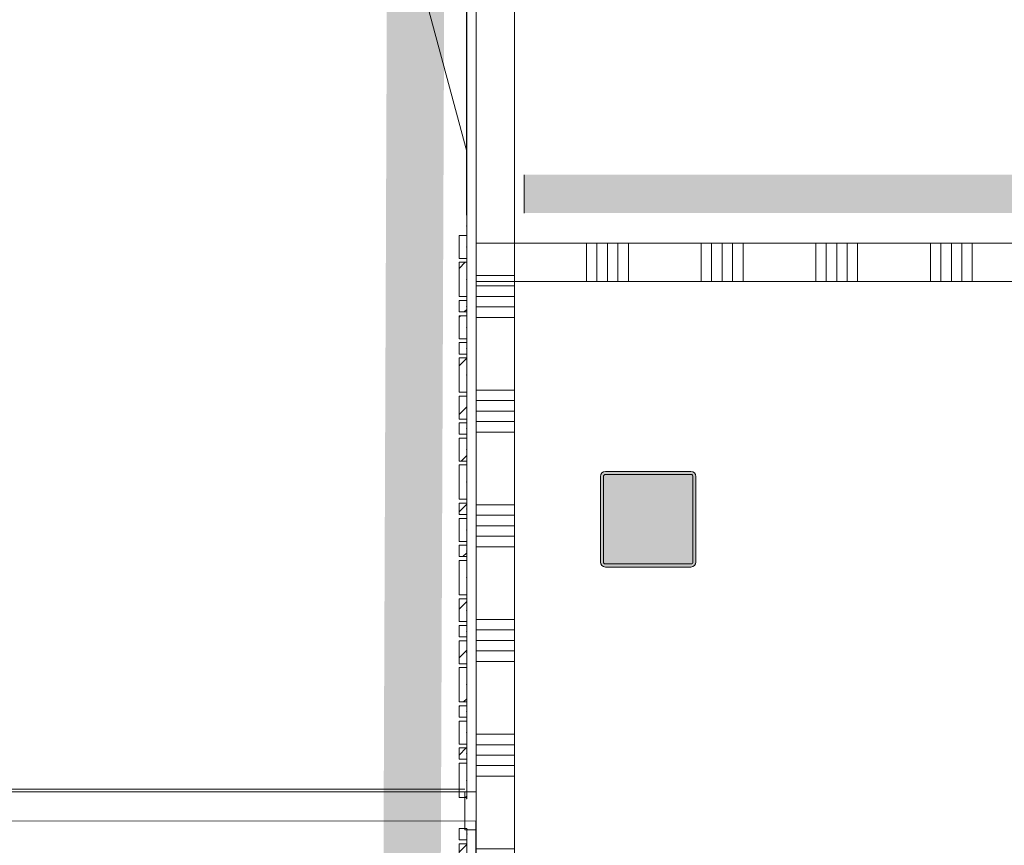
# Model space of a CAD drawing. Header units: millimetres. Extents: x -850 to 154668, y -80343 to 71019.
# Tile 145 of 147: x 29906 to 32482, y 40620 to 42779. Entities that reach past the tile are written whole.
import ezdxf

# ---------------------------------------------------------------- set-up
doc = ezdxf.new("R2010")
doc.units = ezdxf.units.MM
doc.header["$MEASUREMENT"] = 0
doc.linetypes.add('B0703', pattern=[468.700004, 312.5, -156.200004])
for name, color, linetype in [('New_22 NC Binnenwanden', 7, 'Continuous'), ('New_22 NC Binnenwanden Deuren', 7, 'Continuous'), ('New_22 NC Binnenwanden Doorsnede-arcering', 7, 'Continuous'), ('New_23 Vloeren', 7, 'Continuous'), ('New_Info Wandafwerking aanduiding', 7, 'Continuous'), ('New_Info Wandafwerking aanduiding Doorsnede-arcering', 7, 'Continuous'), ('New_Z Ruimtefuncties Zone omranding', 7, 'Continuous'), ('S-COLS-____-OTLN.RVT S', 7, 'Continuous'), ('S-COLS-____-OTLN.RVT S 2D arcering', 7, 'Continuous')]:
    doc.layers.add(name, color=color, linetype=linetype)
pattern_1 = [(45, (0, 0), (-63.63961, 63.63961), [])]

# ---------------------------------------------------------------- blocks, each defined once
blk = doc.blocks.new('Slab_1_1', base_point=(0, 17060))
at = {"layer": 'New_23 Vloeren', "color": 7, "linetype": 'Continuous', "lineweight": 0, "flags": 128}
blk.add_lwpolyline([(0, 17060), (25600, 17060), (25600, 17539.8), (30060, 17539.8), (30060, 0), (44257.3, 0), (99110, 0), (99110, 26125), (78570.2, 26125), (78570.2, 30220), (61804.1, 30220), (61804.1, 33195.8), (50070.2, 33195.8), (50070.2, 36555.1), (42600, 36555.1), (42600, 38994.9), (31200.9, 38994.9), (31200.9, 49880), (25600, 49880), (25600, 70460), (0, 70460)], close=True, dxfattribs=at)
blk = doc.blocks.new('Slab_3_1', base_point=(31200.9, 49880))
at = {"layer": 'New_23 Vloeren', "color": 7, "linetype": 'Continuous', "lineweight": 0, "flags": 128}
blk.add_lwpolyline([(31200.9, 49880), (31200.9, 38994.9), (42600, 38994.9), (42600, 36555.1), (50070.2, 36555.1), (50070.2, 33195.8), (61804.1, 33195.8), (61804.1, 53915), (31400.3, 53915), (31400.3, 49880)], close=True, dxfattribs=at)
blk = doc.blocks.new('Curtain Wall_82_1')
at = {"layer": 'New_22 NC Binnenwanden Doorsnede-arcering', "linetype": 'Continuous', "lineweight": 0, "true_color": 0x000000}
h = blk.add_hatch(dxfattribs=at)
h.set_pattern_fill('310_Naaldhout__01__0001', color=18, style=0, pattern_type=2)
h.set_pattern_definition(pattern_1)
h.paths.add_polyline_path([(31056.1, 40634.3), (31076.1, 40634.3), (31076.1, 40664.3), (31056.1, 40664.3)])
h = blk.add_hatch(dxfattribs=at)
h.set_pattern_fill('310_Naaldhout__01__0001', color=18, style=0, pattern_type=2)
h.set_pattern_definition(pattern_1)
h.paths.add_polyline_path([(31056.1, 40534.3), (31076.1, 40534.3), (31076.1, 40624.3), (31056.1, 40624.3)])
h = blk.add_hatch(dxfattribs=at)
h.set_pattern_fill('310_Naaldhout__01__0001', color=18, style=0, pattern_type=2)
h.set_pattern_definition(pattern_1)
h.paths.add_polyline_path([(31056.1, 40464.3), (31076.1, 40464.3), (31076.1, 40524.3), (31056.1, 40524.3)])
h = blk.add_hatch(dxfattribs=at)
h.set_pattern_fill('310_Naaldhout__01__0001', color=18, style=0, pattern_type=2)
h.set_pattern_definition(pattern_1)
h.paths.add_polyline_path([(31056.1, 39404.3), (31076.1, 39404.3), (31076.1, 39464.3), (31056.1, 39464.3)])
h = blk.add_hatch(dxfattribs=at)
h.set_pattern_fill('310_Naaldhout__01__0001', color=18, style=0, pattern_type=2)
h.set_pattern_definition(pattern_1)
h.paths.add_polyline_path([(31056.1, 39364.3), (31076.1, 39364.3), (31076.1, 39394.3), (31056.1, 39394.3)])
h = blk.add_hatch(dxfattribs=at)
h.set_pattern_fill('310_Naaldhout__01__0001', color=18, style=0, pattern_type=2)
h.set_pattern_definition(pattern_1)
h.paths.add_polyline_path([(31056.1, 39294.3), (31076.1, 39294.3), (31076.1, 39354.3), (31056.1, 39354.3)])
h = blk.add_hatch(dxfattribs=at)
h.set_pattern_fill('310_Naaldhout__01__0001', color=18, style=0, pattern_type=2)
h.set_pattern_definition(pattern_1)
h.paths.add_polyline_path([(31056.1, 39194.3), (31076.1, 39194.3), (31076.1, 39284.3), (31056.1, 39284.3)])
h = blk.add_hatch(dxfattribs=at)
h.set_pattern_fill('310_Naaldhout__01__0001', color=18, style=0, pattern_type=2)
h.set_pattern_definition(pattern_1)
h.paths.add_polyline_path([(31056.1, 39154.3), (31076.1, 39154.3), (31076.1, 39184.3), (31056.1, 39184.3)])
h = blk.add_hatch(dxfattribs=at)
h.set_pattern_fill('310_Naaldhout__01__0001', color=18, style=0, pattern_type=2)
h.set_pattern_definition(pattern_1)
h.paths.add_polyline_path([(31056.1, 39084.3), (31076.1, 39084.3), (31076.1, 39144.3), (31056.1, 39144.3)])
h = blk.add_hatch(dxfattribs=at)
h.set_pattern_fill('310_Naaldhout__01__0001', color=18, style=0, pattern_type=2)
h.set_pattern_definition(pattern_1)
h.paths.add_polyline_path([(31056.1, 39044.3), (31076.1, 39044.3), (31076.1, 39074.3), (31056.1, 39074.3)])
h = blk.add_hatch(dxfattribs=at)
h.set_pattern_fill('310_Naaldhout__01__0001', color=18, style=0, pattern_type=2)
h.set_pattern_definition(pattern_1)
h.paths.add_polyline_path([(31056.1, 38944.3), (31076.1, 38944.3), (31076.1, 39034.3), (31056.1, 39034.3)])
h = blk.add_hatch(dxfattribs=at)
h.set_pattern_fill('310_Naaldhout__01__0001', color=18, style=0, pattern_type=2)
h.set_pattern_definition(pattern_1)
h.paths.add_polyline_path([(31056.1, 38874.3), (31076.1, 38874.3), (31076.1, 38934.3), (31056.1, 38934.3)])
h = blk.add_hatch(dxfattribs=at)
h.set_pattern_fill('310_Naaldhout__01__0001', color=18, style=0, pattern_type=2)
h.set_pattern_definition(pattern_1)
h.paths.add_polyline_path([(31056.1, 38834.3), (31076.1, 38834.3), (31076.1, 38864.3), (31056.1, 38864.3)])
h = blk.add_hatch(dxfattribs=at)
h.set_pattern_fill('310_Naaldhout__01__0001', color=18, style=0, pattern_type=2)
h.set_pattern_definition(pattern_1)
h.paths.add_polyline_path([(31056.1, 38764.3), (31076.1, 38764.3), (31076.1, 38824.3), (31056.1, 38824.3)])
h = blk.add_hatch(dxfattribs=at)
h.set_pattern_fill('310_Naaldhout__01__0001', color=18, style=0, pattern_type=2)
h.set_pattern_definition(pattern_1)
h.paths.add_polyline_path([(31056.1, 38664.3), (31076.1, 38664.3), (31076.1, 38754.3), (31056.1, 38754.3)])
at = {"layer": 'New_22 NC Binnenwanden', "color": 7, "linetype": 'Continuous', "lineweight": 0}
for p, q in [((31056.1, 40664.3), (31056.1, 40634.3)), ((31076.1, 40664.3), (31056.1, 40664.3)), ((31076.1, 40664.3), (31076.1, 40634.3)), ((31076.1, 40634.3), (31056.1, 40634.3)), ((31056.1, 40624.3), (31056.1, 40534.3)), ((31076.1, 40624.3), (31056.1, 40624.3)), ((31076.1, 40624.3), (31076.1, 40534.3)), ((31076.1, 40534.3), (31056.1, 40534.3)), ((31056.1, 40524.3), (31056.1, 40464.3)), ((31076.1, 40524.3), (31056.1, 40524.3)), ((31076.1, 40524.3), (31076.1, 40464.3)), ((31076.1, 40464.3), (31056.1, 40464.3)), ((31056.1, 39464.3), (31056.1, 39404.3)), ((31076.1, 39464.3), (31056.1, 39464.3)), ((31076.1, 39464.3), (31076.1, 39404.3)), ((31076.1, 39404.3), (31056.1, 39404.3)), ((31056.1, 39394.3), (31056.1, 39364.3)), ((31076.1, 39394.3), (31056.1, 39394.3)), ((31076.1, 39394.3), (31076.1, 39364.3)), ((31076.1, 39364.3), (31056.1, 39364.3)), ((31056.1, 39354.3), (31056.1, 39294.3)), ((31076.1, 39354.3), (31056.1, 39354.3)), ((31076.1, 39354.3), (31076.1, 39294.3)), ((31076.1, 39294.3), (31056.1, 39294.3)), ((31056.1, 39284.3), (31056.1, 39194.3)), ((31076.1, 39284.3), (31056.1, 39284.3)), ((31076.1, 39284.3), (31076.1, 39194.3)), ((31076.1, 39194.3), (31056.1, 39194.3)), ((31056.1, 39184.3), (31056.1, 39154.3)), ((31076.1, 39184.3), (31056.1, 39184.3)), ((31076.1, 39184.3), (31076.1, 39154.3)), ((31076.1, 39154.3), (31056.1, 39154.3)), ((31056.1, 39144.3), (31056.1, 39084.3)), ((31076.1, 39144.3), (31056.1, 39144.3)), ((31076.1, 39144.3), (31076.1, 39084.3)), ((31076.1, 39084.3), (31056.1, 39084.3)), ((31056.1, 39074.3), (31056.1, 39044.3)), ((31076.1, 39074.3), (31056.1, 39074.3)), ((31076.1, 39074.3), (31076.1, 39044.3)), ((31076.1, 39044.3), (31056.1, 39044.3)), ((31056.1, 39034.3), (31056.1, 38944.3)), ((31076.1, 39034.3), (31056.1, 39034.3)), ((31076.1, 39034.3), (31076.1, 38944.3)), ((31076.1, 38944.3), (31056.1, 38944.3)), ((31056.1, 38934.3), (31056.1, 38874.3)), ((31076.1, 38934.3), (31056.1, 38934.3)), ((31076.1, 38934.3), (31076.1, 38874.3)), ((31076.1, 38874.3), (31056.1, 38874.3)), ((31056.1, 38864.3), (31056.1, 38834.3)), ((31076.1, 38864.3), (31056.1, 38864.3)), ((31076.1, 38864.3), (31076.1, 38834.3)), ((31076.1, 38834.3), (31056.1, 38834.3)), ((31056.1, 38824.3), (31056.1, 38764.3)), ((31076.1, 38824.3), (31056.1, 38824.3)), ((31076.1, 38824.3), (31076.1, 38764.3)), ((31076.1, 38764.3), (31056.1, 38764.3)), ((31056.1, 38754.3), (31056.1, 38664.3)), ((31076.1, 38754.3), (31056.1, 38754.3)), ((31076.1, 38754.3), (31076.1, 38664.3)), ((31076.1, 38664.3), (31056.1, 38664.3))]:
    blk.add_line(p, q, dxfattribs=at)
at = {"layer": 'New_22 NC Binnenwanden', "color": 9, "linetype": 'B0703', "lineweight": 0}
for p, q in [((31076.1, 40661.7), (31076.1, 40661.7)), ((31076.1, 40649.3), (31076.1, 40661.7)), ((31076.1, 40579.3), (31076.1, 40649.3)), ((31076.1, 40494.3), (31076.1, 40579.3)), ((31076.1, 40439.3), (31076.1, 40494.3)), ((31076.1, 40384.3), (31076.1, 40439.3)), ((31076.1, 40299.3), (31076.1, 40384.3)), ((31076.1, 40229.3), (31076.1, 40299.3)), ((31076.1, 40174.3), (31076.1, 40229.3)), ((31076.1, 40119.3), (31076.1, 40174.3)), ((31076.1, 40049.3), (31076.1, 40119.3)), ((31076.1, 39964.3), (31076.1, 40049.3)), ((31076.1, 39909.3), (31076.1, 39964.3)), ((31076.1, 39854.3), (31076.1, 39909.3)), ((31076.1, 39769.3), (31076.1, 39854.3)), ((31076.1, 39699.3), (31076.1, 39769.3)), ((31076.1, 39644.3), (31076.1, 39699.3)), ((31076.1, 39589.3), (31076.1, 39644.3)), ((31076.1, 39519.3), (31076.1, 39589.3)), ((31076.1, 39434.3), (31076.1, 39519.3)), ((31076.1, 39379.3), (31076.1, 39434.3)), ((31076.1, 39324.3), (31076.1, 39379.3)), ((31076.1, 39239.3), (31076.1, 39324.3)), ((31076.1, 39169.3), (31076.1, 39239.3)), ((31076.1, 39114.3), (31076.1, 39169.3)), ((31076.1, 39059.3), (31076.1, 39114.3)), ((31076.1, 38989.3), (31076.1, 39059.3)), ((31076.1, 38904.3), (31076.1, 38989.3)), ((31076.1, 38849.3), (31076.1, 38904.3)), ((31076.1, 38794.3), (31076.1, 38849.3)), ((31076.1, 38709.3), (31076.1, 38794.3)), ((31076.1, 38700.6), (31076.1, 38709.3))]:
    blk.add_line(p, q, dxfattribs=at)
at = {"layer": 'New_22 NC Binnenwanden', "color": 1, "linetype": 'Continuous', "lineweight": 0}
for p, q in [((31076.1, 40649.3), (31076.1, 40661.7)), ((31076.1, 40579.3), (31076.1, 40649.3)), ((31076.1, 40494.3), (31076.1, 40579.3)), ((31076.1, 40439.3), (31076.1, 40494.3)), ((31076.1, 40384.3), (31076.1, 40439.3)), ((31076.1, 40299.3), (31076.1, 40384.3)), ((31076.1, 40229.3), (31076.1, 40299.3)), ((31076.1, 40174.3), (31076.1, 40229.3)), ((31076.1, 40119.3), (31076.1, 40174.3)), ((31076.1, 40049.3), (31076.1, 40119.3)), ((31076.1, 39964.3), (31076.1, 40049.3)), ((31076.1, 39909.3), (31076.1, 39964.3)), ((31076.1, 39854.3), (31076.1, 39909.3)), ((31076.1, 39769.3), (31076.1, 39854.3)), ((31076.1, 39699.3), (31076.1, 39769.3)), ((31076.1, 39644.3), (31076.1, 39699.3)), ((31076.1, 39589.3), (31076.1, 39644.3)), ((31076.1, 39519.3), (31076.1, 39589.3)), ((31076.1, 39434.3), (31076.1, 39519.3)), ((31076.1, 39379.3), (31076.1, 39434.3)), ((31076.1, 39324.3), (31076.1, 39379.3)), ((31076.1, 39239.3), (31076.1, 39324.3)), ((31076.1, 39169.3), (31076.1, 39239.3)), ((31076.1, 39114.3), (31076.1, 39169.3)), ((31076.1, 39059.3), (31076.1, 39114.3)), ((31076.1, 38989.3), (31076.1, 39059.3)), ((31076.1, 38904.3), (31076.1, 38989.3)), ((31076.1, 38849.3), (31076.1, 38904.3)), ((31076.1, 38794.3), (31076.1, 38849.3)), ((31076.1, 38709.3), (31076.1, 38794.3)), ((31076.1, 38700.6), (31076.1, 38709.3))]:
    blk.add_line(p, q, dxfattribs=at)
at = {"layer": 'New_22 NC Binnenwanden', "color": 9, "linetype": 'B0703', "lineweight": 0}
for p in [(31076.1, 40661.7), (31076.1, 40649.3), (31076.1, 40649.3), (31076.1, 40579.3), (31076.1, 40579.3), (31076.1, 40494.3), (31076.1, 40494.3), (31076.1, 40439.3), (31076.1, 40439.3), (31076.1, 40384.3), (31076.1, 40384.3), (31076.1, 40299.3), (31076.1, 40299.3), (31076.1, 40229.3), (31076.1, 40229.3), (31076.1, 40174.3), (31076.1, 40174.3), (31076.1, 40119.3), (31076.1, 40119.3), (31076.1, 40049.3), (31076.1, 40049.3), (31076.1, 39964.3), (31076.1, 39964.3), (31076.1, 39909.3), (31076.1, 39909.3), (31076.1, 39854.3), (31076.1, 39854.3), (31076.1, 39769.3), (31076.1, 39769.3), (31076.1, 39699.3), (31076.1, 39699.3), (31076.1, 39644.3), (31076.1, 39644.3), (31076.1, 39589.3), (31076.1, 39589.3), (31076.1, 39519.3), (31076.1, 39519.3), (31076.1, 39434.3), (31076.1, 39434.3), (31076.1, 39379.3), (31076.1, 39379.3), (31076.1, 39324.3), (31076.1, 39324.3), (31076.1, 39239.3), (31076.1, 39239.3), (31076.1, 39169.3), (31076.1, 39169.3), (31076.1, 39114.3), (31076.1, 39114.3), (31076.1, 39059.3), (31076.1, 39059.3), (31076.1, 38989.3), (31076.1, 38989.3), (31076.1, 38904.3), (31076.1, 38904.3), (31076.1, 38849.3), (31076.1, 38849.3), (31076.1, 38794.3), (31076.1, 38794.3), (31076.1, 38709.3), (31076.1, 38709.3), (31076.1, 38700.6), (31076.1, 38700.6)]:
    blk.add_point(p, dxfattribs=at)
at = {"layer": 'New_22 NC Binnenwanden', "color": 1, "linetype": 'Continuous', "lineweight": 0}
for p in [(31076.1, 40661.7), (31076.1, 40649.3), (31076.1, 40579.3), (31076.1, 40494.3), (31076.1, 40439.3), (31076.1, 40384.3), (31076.1, 40299.3), (31076.1, 40229.3), (31076.1, 40174.3), (31076.1, 40119.3), (31076.1, 40049.3), (31076.1, 39964.3), (31076.1, 39909.3), (31076.1, 39854.3), (31076.1, 39769.3), (31076.1, 39699.3), (31076.1, 39644.3), (31076.1, 39589.3), (31076.1, 39519.3), (31076.1, 39434.3), (31076.1, 39379.3), (31076.1, 39324.3), (31076.1, 39239.3), (31076.1, 39169.3), (31076.1, 39114.3), (31076.1, 39059.3), (31076.1, 38989.3), (31076.1, 38904.3), (31076.1, 38849.3), (31076.1, 38794.3), (31076.1, 38709.3), (31076.1, 38700.6)]:
    blk.add_point(p, dxfattribs=at)
blk = doc.blocks.new('Curtain Wall_90_1')
at = {"layer": 'New_22 NC Binnenwanden Doorsnede-arcering', "linetype": 'Continuous', "lineweight": 0, "true_color": 0x000000}
h = blk.add_hatch(dxfattribs=at)
h.set_pattern_fill('310_Naaldhout__01__0001', color=18, style=0, pattern_type=2)
h.set_pattern_definition(pattern_1)
h.paths.add_polyline_path([(31055.6, 42155), (31075.6, 42155), (31075.6, 42215), (31055.6, 42215)])
h = blk.add_hatch(dxfattribs=at)
h.set_pattern_fill('310_Naaldhout__01__0001', color=18, style=0, pattern_type=2)
h.set_pattern_definition(pattern_1)
h.paths.add_polyline_path([(31055.6, 42055), (31075.6, 42055), (31075.6, 42145), (31055.6, 42145)])
h = blk.add_hatch(dxfattribs=at)
h.set_pattern_fill('310_Naaldhout__01__0001', color=18, style=0, pattern_type=2)
h.set_pattern_definition(pattern_1)
h.paths.add_polyline_path([(31055.6, 42015), (31075.6, 42015), (31075.6, 42045), (31055.6, 42045)])
h = blk.add_hatch(dxfattribs=at)
h.set_pattern_fill('310_Naaldhout__01__0001', color=18, style=0, pattern_type=2)
h.set_pattern_definition(pattern_1)
h.paths.add_polyline_path([(31055.6, 41945), (31075.6, 41945), (31075.6, 42005), (31055.6, 42005)])
h = blk.add_hatch(dxfattribs=at)
h.set_pattern_fill('310_Naaldhout__01__0001', color=18, style=0, pattern_type=2)
h.set_pattern_definition(pattern_1)
h.paths.add_polyline_path([(31055.6, 41905), (31075.6, 41905), (31075.6, 41935), (31055.6, 41935)])
h = blk.add_hatch(dxfattribs=at)
h.set_pattern_fill('310_Naaldhout__01__0001', color=18, style=0, pattern_type=2)
h.set_pattern_definition(pattern_1)
h.paths.add_polyline_path([(31055.6, 41805), (31075.6, 41805), (31075.6, 41895), (31055.6, 41895)])
h = blk.add_hatch(dxfattribs=at)
h.set_pattern_fill('310_Naaldhout__01__0001', color=18, style=0, pattern_type=2)
h.set_pattern_definition(pattern_1)
h.paths.add_polyline_path([(31055.6, 41735), (31075.6, 41735), (31075.6, 41795), (31055.6, 41795)])
h = blk.add_hatch(dxfattribs=at)
h.set_pattern_fill('310_Naaldhout__01__0001', color=18, style=0, pattern_type=2)
h.set_pattern_definition(pattern_1)
h.paths.add_polyline_path([(31055.6, 41695), (31075.6, 41695), (31075.6, 41725), (31055.6, 41725)])
h = blk.add_hatch(dxfattribs=at)
h.set_pattern_fill('310_Naaldhout__01__0001', color=18, style=0, pattern_type=2)
h.set_pattern_definition(pattern_1)
h.paths.add_polyline_path([(31055.6, 41625), (31075.6, 41625), (31075.6, 41685), (31055.6, 41685)])
h = blk.add_hatch(dxfattribs=at)
h.set_pattern_fill('310_Naaldhout__01__0001', color=18, style=0, pattern_type=2)
h.set_pattern_definition(pattern_1)
h.paths.add_polyline_path([(31055.6, 41525), (31075.6, 41525), (31075.6, 41615), (31055.6, 41615)])
h = blk.add_hatch(dxfattribs=at)
h.set_pattern_fill('310_Naaldhout__01__0001', color=18, style=0, pattern_type=2)
h.set_pattern_definition(pattern_1)
h.paths.add_polyline_path([(31055.6, 41485), (31075.6, 41485), (31075.6, 41515), (31055.6, 41515)])
h = blk.add_hatch(dxfattribs=at)
h.set_pattern_fill('310_Naaldhout__01__0001', color=18, style=0, pattern_type=2)
h.set_pattern_definition(pattern_1)
h.paths.add_polyline_path([(31055.6, 41415), (31075.6, 41415), (31075.6, 41475), (31055.6, 41475)])
h = blk.add_hatch(dxfattribs=at)
h.set_pattern_fill('310_Naaldhout__01__0001', color=18, style=0, pattern_type=2)
h.set_pattern_definition(pattern_1)
h.paths.add_polyline_path([(31055.6, 41375), (31075.6, 41375), (31075.6, 41405), (31055.6, 41405)])
h = blk.add_hatch(dxfattribs=at)
h.set_pattern_fill('310_Naaldhout__01__0001', color=18, style=0, pattern_type=2)
h.set_pattern_definition(pattern_1)
h.paths.add_polyline_path([(31055.6, 41275), (31075.6, 41275), (31075.6, 41365), (31055.6, 41365)])
h = blk.add_hatch(dxfattribs=at)
h.set_pattern_fill('310_Naaldhout__01__0001', color=18, style=0, pattern_type=2)
h.set_pattern_definition(pattern_1)
h.paths.add_polyline_path([(31055.6, 41205), (31075.6, 41205), (31075.6, 41265), (31055.6, 41265)])
h = blk.add_hatch(dxfattribs=at)
h.set_pattern_fill('310_Naaldhout__01__0001', color=18, style=0, pattern_type=2)
h.set_pattern_definition(pattern_1)
h.paths.add_polyline_path([(31055.7, 41165), (31075.7, 41165), (31075.6, 41195), (31055.6, 41195)])
h = blk.add_hatch(dxfattribs=at)
h.set_pattern_fill('310_Naaldhout__01__0001', color=18, style=0, pattern_type=2)
h.set_pattern_definition(pattern_1)
h.paths.add_polyline_path([(31055.7, 41095), (31075.7, 41095), (31075.7, 41155), (31055.7, 41155)])
h = blk.add_hatch(dxfattribs=at)
h.set_pattern_fill('310_Naaldhout__01__0001', color=18, style=0, pattern_type=2)
h.set_pattern_definition(pattern_1)
h.paths.add_polyline_path([(31055.7, 40995), (31075.7, 40995), (31075.7, 41085), (31055.7, 41085)])
h = blk.add_hatch(dxfattribs=at)
h.set_pattern_fill('310_Naaldhout__01__0001', color=18, style=0, pattern_type=2)
h.set_pattern_definition(pattern_1)
h.paths.add_polyline_path([(31055.7, 40955), (31075.7, 40955), (31075.7, 40985), (31055.7, 40985)])
h = blk.add_hatch(dxfattribs=at)
h.set_pattern_fill('310_Naaldhout__01__0001', color=18, style=0, pattern_type=2)
h.set_pattern_definition(pattern_1)
h.paths.add_polyline_path([(31055.7, 40885), (31075.7, 40885), (31075.7, 40945), (31055.7, 40945)])
h = blk.add_hatch(dxfattribs=at)
h.set_pattern_fill('310_Naaldhout__01__0001', color=18, style=0, pattern_type=2)
h.set_pattern_definition(pattern_1)
h.paths.add_polyline_path([(31055.7, 40845), (31075.7, 40845), (31075.7, 40875), (31055.7, 40875)])
h = blk.add_hatch(dxfattribs=at)
h.set_pattern_fill('310_Naaldhout__01__0001', color=18, style=0, pattern_type=2)
h.set_pattern_definition(pattern_1)
h.paths.add_polyline_path([(31055.7, 40745), (31075.7, 40745), (31075.7, 40835), (31055.7, 40835)])
at = {"layer": 'New_22 NC Binnenwanden', "color": 9, "linetype": 'B0703', "lineweight": 0}
for p, q in [((31075.5, 42770), (31075.5, 42825)), ((31075.5, 42715), (31075.5, 42770)), ((31075.5, 42630), (31075.5, 42715)), ((31075.5, 42560), (31075.5, 42630)), ((31075.5, 42505), (31075.5, 42560)), ((31075.5, 42450), (31075.5, 42505)), ((31075.5, 42380), (31075.5, 42450)), ((31075.5, 42295), (31075.5, 42380)), ((31075.6, 42240), (31075.5, 42295)), ((31075.6, 42185), (31075.6, 42240)), ((31075.6, 42100), (31075.6, 42185)), ((31075.6, 42030), (31075.6, 42100)), ((31075.6, 41975), (31075.6, 42030)), ((31075.6, 41920), (31075.6, 41975)), ((31075.6, 41850), (31075.6, 41920)), ((31075.6, 41765), (31075.6, 41850)), ((31075.6, 41710), (31075.6, 41765)), ((31075.6, 41655), (31075.6, 41710)), ((31075.6, 41570), (31075.6, 41655)), ((31075.6, 41500), (31075.6, 41570)), ((31075.6, 41445), (31075.6, 41500)), ((31075.6, 41390), (31075.6, 41445)), ((31075.6, 41320), (31075.6, 41390)), ((31075.6, 41235), (31075.6, 41320)), ((31075.7, 41180), (31075.6, 41235)), ((31075.7, 41125), (31075.7, 41180)), ((31075.7, 41040), (31075.7, 41125)), ((31075.7, 40970), (31075.7, 41040)), ((31075.7, 40915), (31075.7, 40970)), ((31075.7, 40860), (31075.7, 40915)), ((31075.7, 40790), (31075.7, 40860)), ((31075.7, 40742.4), (31075.7, 40790)), ((31075.7, 40742.4), (31075.7, 40742.4))]:
    blk.add_line(p, q, dxfattribs=at)
at = {"layer": 'New_22 NC Binnenwanden', "color": 1, "linetype": 'Continuous', "lineweight": 0}
for p, q in [((31075.5, 42770), (31075.5, 42825)), ((31075.5, 42715), (31075.5, 42770)), ((31075.5, 42630), (31075.5, 42715)), ((31075.5, 42560), (31075.5, 42630)), ((31075.5, 42505), (31075.5, 42560)), ((31075.5, 42450), (31075.5, 42505)), ((31075.5, 42380), (31075.5, 42450)), ((31075.5, 42295), (31075.5, 42380)), ((31075.6, 42240), (31075.5, 42295)), ((31075.6, 42185), (31075.6, 42240)), ((31075.6, 42100), (31075.6, 42185)), ((31075.6, 42030), (31075.6, 42100)), ((31075.6, 41975), (31075.6, 42030)), ((31075.6, 41920), (31075.6, 41975)), ((31075.6, 41850), (31075.6, 41920)), ((31075.6, 41765), (31075.6, 41850)), ((31075.6, 41710), (31075.6, 41765)), ((31075.6, 41655), (31075.6, 41710)), ((31075.6, 41570), (31075.6, 41655)), ((31075.6, 41500), (31075.6, 41570)), ((31075.6, 41445), (31075.6, 41500)), ((31075.6, 41390), (31075.6, 41445)), ((31075.6, 41320), (31075.6, 41390)), ((31075.6, 41235), (31075.6, 41320)), ((31075.7, 41180), (31075.6, 41235)), ((31075.7, 41125), (31075.7, 41180)), ((31075.7, 41040), (31075.7, 41125)), ((31075.7, 40970), (31075.7, 41040)), ((31075.7, 40915), (31075.7, 40970)), ((31075.7, 40860), (31075.7, 40915)), ((31075.7, 40790), (31075.7, 40860)), ((31075.7, 40742.4), (31075.7, 40790))]:
    blk.add_line(p, q, dxfattribs=at)
at = {"layer": 'New_22 NC Binnenwanden', "color": 7, "linetype": 'Continuous', "lineweight": 0}
for p, q in [((31055.6, 42215), (31055.6, 42155)), ((31075.6, 42215), (31055.6, 42215)), ((31075.6, 42215), (31075.6, 42155)), ((31075.6, 42155), (31055.6, 42155)), ((31055.6, 42145), (31055.6, 42055)), ((31075.6, 42145), (31055.6, 42145)), ((31075.6, 42145), (31075.6, 42055)), ((31075.6, 42055), (31055.6, 42055)), ((31055.6, 42045), (31055.6, 42015)), ((31075.6, 42045), (31055.6, 42045)), ((31075.6, 42045), (31075.6, 42015)), ((31075.6, 42015), (31055.6, 42015)), ((31055.6, 42005), (31055.6, 41945)), ((31075.6, 42005), (31055.6, 42005)), ((31075.6, 42005), (31075.6, 41945)), ((31075.6, 41945), (31055.6, 41945)), ((31055.6, 41935), (31055.6, 41905)), ((31075.6, 41935), (31055.6, 41935)), ((31075.6, 41935), (31075.6, 41905)), ((31075.6, 41905), (31055.6, 41905)), ((31055.6, 41895), (31055.6, 41805)), ((31075.6, 41895), (31055.6, 41895)), ((31075.6, 41895), (31075.6, 41805)), ((31075.6, 41805), (31055.6, 41805)), ((31055.6, 41795), (31055.6, 41735)), ((31075.6, 41795), (31055.6, 41795)), ((31075.6, 41795), (31075.6, 41735)), ((31075.6, 41735), (31055.6, 41735)), ((31055.6, 41725), (31055.6, 41695)), ((31075.6, 41725), (31055.6, 41725)), ((31075.6, 41725), (31075.6, 41695)), ((31075.6, 41695), (31055.6, 41695)), ((31055.6, 41685), (31055.6, 41625)), ((31075.6, 41685), (31055.6, 41685)), ((31075.6, 41685), (31075.6, 41625)), ((31075.6, 41625), (31055.6, 41625)), ((31055.6, 41615), (31055.6, 41525)), ((31075.6, 41615), (31055.6, 41615)), ((31075.6, 41615), (31075.6, 41525)), ((31075.6, 41525), (31055.6, 41525)), ((31055.6, 41515), (31055.6, 41485)), ((31075.6, 41515), (31055.6, 41515)), ((31075.6, 41515), (31075.6, 41485)), ((31075.6, 41485), (31055.6, 41485)), ((31055.6, 41475), (31055.6, 41415)), ((31075.6, 41475), (31055.6, 41475)), ((31075.6, 41475), (31075.6, 41415)), ((31075.6, 41415), (31055.6, 41415)), ((31055.6, 41405), (31055.6, 41375)), ((31075.6, 41405), (31055.6, 41405)), ((31075.6, 41405), (31075.6, 41375)), ((31075.6, 41375), (31055.6, 41375)), ((31055.6, 41365), (31055.6, 41275)), ((31075.6, 41365), (31055.6, 41365)), ((31075.6, 41365), (31075.6, 41275)), ((31075.6, 41275), (31055.6, 41275)), ((31055.6, 41265), (31055.6, 41205)), ((31075.6, 41265), (31055.6, 41265)), ((31075.6, 41265), (31075.6, 41205)), ((31075.6, 41205), (31055.6, 41205)), ((31055.6, 41195), (31055.7, 41165)), ((31075.6, 41195), (31055.6, 41195)), ((31075.6, 41195), (31075.7, 41165)), ((31075.7, 41165), (31055.7, 41165)), ((31055.7, 41155), (31055.7, 41095)), ((31075.7, 41155), (31055.7, 41155)), ((31075.7, 41155), (31075.7, 41095)), ((31075.7, 41095), (31055.7, 41095)), ((31055.7, 41085), (31055.7, 40995)), ((31075.7, 41085), (31055.7, 41085)), ((31075.7, 41085), (31075.7, 40995)), ((31075.7, 40995), (31055.7, 40995)), ((31055.7, 40985), (31055.7, 40955)), ((31075.7, 40985), (31055.7, 40985)), ((31075.7, 40985), (31075.7, 40955)), ((31075.7, 40955), (31055.7, 40955)), ((31055.7, 40945), (31055.7, 40885)), ((31075.7, 40945), (31055.7, 40945)), ((31075.7, 40945), (31075.7, 40885)), ((31075.7, 40885), (31055.7, 40885)), ((31055.7, 40875), (31055.7, 40845)), ((31075.7, 40875), (31055.7, 40875)), ((31075.7, 40875), (31075.7, 40845)), ((31075.7, 40845), (31055.7, 40845)), ((31055.7, 40835), (31055.7, 40745)), ((31075.7, 40835), (31055.7, 40835)), ((31075.7, 40835), (31075.7, 40745)), ((31075.7, 40745), (31055.7, 40745))]:
    blk.add_line(p, q, dxfattribs=at)
at = {"layer": 'New_22 NC Binnenwanden', "color": 9, "linetype": 'B0703', "lineweight": 0}
for p in [(31075.5, 42770), (31075.5, 42770), (31075.5, 42715), (31075.5, 42715), (31075.5, 42630), (31075.5, 42630), (31075.5, 42560), (31075.5, 42560), (31075.5, 42505), (31075.5, 42505), (31075.5, 42450), (31075.5, 42450), (31075.5, 42380), (31075.5, 42380), (31075.5, 42295), (31075.5, 42295), (31075.6, 42240), (31075.6, 42240), (31075.6, 42185), (31075.6, 42185), (31075.6, 42100), (31075.6, 42100), (31075.6, 42030), (31075.6, 42030), (31075.6, 41975), (31075.6, 41975), (31075.6, 41920), (31075.6, 41920), (31075.6, 41850), (31075.6, 41850), (31075.6, 41765), (31075.6, 41765), (31075.6, 41710), (31075.6, 41710), (31075.6, 41655), (31075.6, 41655), (31075.6, 41570), (31075.6, 41570), (31075.6, 41500), (31075.6, 41500), (31075.6, 41445), (31075.6, 41445), (31075.6, 41390), (31075.6, 41390), (31075.6, 41320), (31075.6, 41320), (31075.6, 41235), (31075.6, 41235), (31075.7, 41180), (31075.7, 41180), (31075.7, 41125), (31075.7, 41125), (31075.7, 41040), (31075.7, 41040), (31075.7, 40970), (31075.7, 40970), (31075.7, 40915), (31075.7, 40915), (31075.7, 40860), (31075.7, 40860), (31075.7, 40790), (31075.7, 40790), (31075.7, 40742.4)]:
    blk.add_point(p, dxfattribs=at)
at = {"layer": 'New_22 NC Binnenwanden', "color": 1, "linetype": 'Continuous', "lineweight": 0}
for p in [(31075.5, 42770), (31075.5, 42715), (31075.5, 42630), (31075.5, 42560), (31075.5, 42505), (31075.5, 42450), (31075.5, 42380), (31075.5, 42295), (31075.6, 42240), (31075.6, 42185), (31075.6, 42100), (31075.6, 42030), (31075.6, 41975), (31075.6, 41920), (31075.6, 41850), (31075.6, 41765), (31075.6, 41710), (31075.6, 41655), (31075.6, 41570), (31075.6, 41500), (31075.6, 41445), (31075.6, 41390), (31075.6, 41320), (31075.6, 41235), (31075.7, 41180), (31075.7, 41125), (31075.7, 41040), (31075.7, 40970), (31075.7, 40915), (31075.7, 40860), (31075.7, 40790), (31075.7, 40742.4)]:
    blk.add_point(p, dxfattribs=at)
blk = doc.blocks.new('*X1138')
at = {"layer": 'New_22 NC Binnenwanden Doorsnede-arcering', "color": 254, "linetype": 'Continuous', "lineweight": 0, "true_color": 0xe9ebeb}
blk.add_line((31100.8, 42110.7), (31200.8, 42110.7), dxfattribs=at)
blk = doc.blocks.new('D2 zl2 22')
at = {"layer": 'New_22 NC Binnenwanden Deuren', "color": 1, "linetype": 'Continuous', "lineweight": 0}
for p, q in [((-1064.9, 0), (-36.1, 275.6)), ((1065.1, 0), (36.4, 275.6)), ((-1305.2, 0), (-1064.9, 0)), ((-1064.9, 0), (0.1, 0)), ((1065.1, 0), (0.1, 0)), ((1305.2, 0), (1065.1, 0))]:
    blk.add_line(p, q, dxfattribs=at)
at = {"layer": 'New_22 NC Binnenwanden Deuren', "color": 7, "linetype": 'Continuous', "lineweight": 0}
for p, q in [((-1305.2, -125), (-1305.2, -25)), ((-1305.2, -125), (-1305.2, -25)), ((1305.2, -125), (1305.2, -25)), ((1305.2, -125), (1305.2, -25))]:
    blk.add_line(p, q, dxfattribs=at)
at = {"layer": 'New_22 NC Binnenwanden Deuren', "color": 1, "linetype": 'Continuous', "lineweight": 0}
for centre, start, end in [((-1064.9, 0), 0, 15), ((1065.1, 0), 165, 180)]:
    blk.add_arc(centre, 1065, start, end, dxfattribs=at)
blk = doc.blocks.new('Wall_190_1', base_point=(31100.7, 44805))
at = {"layer": 'New_22 NC Binnenwanden', "color": 8, "linetype": 'Continuous', "lineweight": 0, "true_color": 0x778488}
for p, q in [((31200.7, 44805), (31100.7, 44805)), ((31200.8, 42194.7), (31100.8, 42194.6))]:
    blk.add_line(p, q, dxfattribs=at)
at = {"layer": 'New_22 NC Binnenwanden', "color": 8, "linetype": 'Continuous', "lineweight": 0, "true_color": 0x778488, "flags": 128}
for points in [[(31100.8, 42194.6), (31100.8, 42094.6)], [(31200.8, 42194.6), (31200.8, 42194.7)], [(31200.8, 42094.7), (31100.8, 42094.6)]]:
    blk.add_lwpolyline(points, dxfattribs=at)
at = {"layer": 'New_22 NC Binnenwanden', "color": 8, "lineweight": 0, "true_color": 0x778488}
blk.add_blockref('*X1138', (0, 0), dxfattribs=at)
at = {"layer": 'New_22 NC Binnenwanden Deuren', "color": 1, "linetype": 'Continuous', "lineweight": 0, "xscale": -0.9999999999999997, "zscale": 1000, "rotation": 90.00170155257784}
blk.add_blockref('D2 zl2 22', (31075.7, 43499.8), dxfattribs=at)
blk = doc.blocks.new('*X1141')
at = {"layer": 'New_22 NC Binnenwanden Doorsnede-arcering', "color": 254, "linetype": 'Continuous', "lineweight": 0, "true_color": 0xe9ebeb}
for p, q in [((31100.8, 42083.2), (31200.8, 42083.2)), ((31100.8, 42055.8), (31200.8, 42055.8)), ((31100.8, 42028.4), (31200.8, 42028.4)), ((31100.8, 42000.9), (31200.8, 42000.9)), ((31100.8, 41810.7), (31200.8, 41810.7)), ((31100.8, 41783.2), (31200.8, 41783.2)), ((31100.8, 41755.8), (31200.8, 41755.8)), ((31100.8, 41728.4), (31200.8, 41728.4)), ((31100.8, 41700.9), (31200.8, 41700.9)), ((31100.8, 41510.7), (31200.8, 41510.7)), ((31100.8, 41483.2), (31200.8, 41483.2)), ((31100.8, 41455.8), (31200.8, 41455.8)), ((31100.8, 41428.4), (31200.8, 41428.4)), ((31100.8, 41400.9), (31200.8, 41400.9)), ((31100.8, 41210.7), (31200.8, 41210.7)), ((31100.8, 41183.2), (31200.8, 41183.2)), ((31100.8, 41155.8), (31200.8, 41155.8)), ((31100.8, 41128.4), (31200.8, 41128.4)), ((31100.8, 41100.9), (31200.8, 41100.9)), ((31100.8, 40910.7), (31200.8, 40910.7)), ((31100.8, 40883.2), (31200.8, 40883.2)), ((31100.8, 40855.8), (31200.8, 40855.8)), ((31100.8, 40828.4), (31200.8, 40828.4)), ((31100.8, 40800.9), (31200.8, 40800.9)), ((31100.8, 40610.7), (31200.8, 40610.7)), ((31100.8, 40583.2), (31200.8, 40583.2)), ((31100.8, 40555.8), (31200.8, 40555.8)), ((31100.8, 40528.4), (31200.8, 40528.4)), ((31100.8, 40500.9), (31200.8, 40500.9))]:
    blk.add_line(p, q, dxfattribs=at)
blk = doc.blocks.new('*X1142')
at = {"layer": 'New_22 NC Binnenwanden Doorsnede-arcering', "color": 254, "linetype": 'Continuous', "lineweight": 0, "true_color": 0xe9ebeb}
for p, q in [((31100.8, 39410.7), (31200.8, 39410.7)), ((31100.8, 39383.2), (31200.8, 39383.2)), ((31100.8, 39355.8), (31200.8, 39355.8)), ((31100.8, 39328.4), (31200.8, 39328.4)), ((31100.8, 39300.9), (31200.8, 39300.9)), ((31100.9, 39110.7), (31200.9, 39110.7)), ((31100.9, 39083.2), (31200.9, 39083.2)), ((31100.9, 39055.8), (31200.9, 39055.8)), ((31100.9, 39028.4), (31200.9, 39028.4)), ((31100.9, 39000.9), (31200.9, 39000.9))]:
    blk.add_line(p, q, dxfattribs=at)
blk = doc.blocks.new('D1 22')
at = {"layer": 'New_22 NC Binnenwanden Deuren', "color": 1, "linetype": 'Continuous', "lineweight": 0}
for q in [(-481.8, 267.6), (-517, 0)]:
    blk.add_line((517, 0), q, dxfattribs=at)
at = {"layer": 'New_22 NC Binnenwanden Deuren', "color": 7, "linetype": 'Continuous', "lineweight": 0}
for p, q in [((-517, -25), (-517, -125)), ((-517, -25), (-517, -125)), ((517, -25), (517, -125)), ((517, -25), (517, -125))]:
    blk.add_line(p, q, dxfattribs=at)
at = {"layer": 'New_22 NC Binnenwanden Deuren', "color": 1, "linetype": 'Continuous', "lineweight": 0}
blk.add_arc((517, 0), 1034, 165, 180, dxfattribs=at)
blk = doc.blocks.new('Wall_191_1', base_point=(31100.8, 42094.6))
at = {"layer": 'New_22 NC Binnenwanden', "color": 8, "linetype": 'Continuous', "lineweight": 0, "true_color": 0x778488}
for p, q in [((31100.8, 40449.2), (31200.8, 40449.2)), ((31100.8, 39415.2), (31200.8, 39415.2))]:
    blk.add_line(p, q, dxfattribs=at)
at = {"layer": 'New_22 NC Binnenwanden', "color": 8, "linetype": 'Continuous', "lineweight": 0, "true_color": 0x778488, "flags": 128}
for points in [[(31200.8, 42094.7), (31100.8, 42094.6)], [(31100.8, 42094.6), (31100.8, 40449.2)], [(31200.8, 40449.2), (31200.8, 42094.7)], [(31100.8, 39415.2), (31100.9, 38994.7)], [(31200.9, 38994.7), (31200.8, 39415.2)], [(31200.9, 38994.7), (31100.9, 38994.7)]]:
    blk.add_lwpolyline(points, dxfattribs=at)
at = {"layer": 'New_22 NC Binnenwanden', "color": 8, "lineweight": 0, "true_color": 0x778488}
for name in ['*X1141', '*X1142']:
    blk.add_blockref(name, (0, 0), dxfattribs=at)
at = {"layer": 'New_22 NC Binnenwanden Deuren', "color": 1, "linetype": 'Continuous', "lineweight": 0, "zscale": 1000, "rotation": 90.00170155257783}
blk.add_blockref('D1 22', (31075.8, 39932.2), dxfattribs=at)
blk = doc.blocks.new('Column 56[56]_1', base_point=(0.5, 3))
at = {"layer": 'S-COLS-____-OTLN.RVT S 2D arcering', "linetype": 'Continuous', "lineweight": 0, "true_color": 0x778488}
h = blk.add_hatch(color=8, dxfattribs=at)
h.paths.add_polyline_path([(31425.5, 41360.9), (31426.5, 41355.9), (31429.3, 41351.7), (31433.5, 41348.9), (31438.5, 41347.9), (31662.5, 41347.9), (31667.5, 41348.9), (31671.7, 41351.7), (31674.5, 41355.9), (31675.5, 41360.9), (31675.5, 41584.9), (31674.5, 41589.9), (31671.7, 41594.1), (31667.5, 41596.9), (31662.5, 41597.9), (31438.5, 41597.9), (31433.5, 41596.9), (31429.3, 41594.1), (31426.5, 41589.9), (31425.5, 41584.9)])
h.paths.add_polyline_path([(31662.5, 41355.9), (31438.5, 41355.9), (31436.6, 41356.3), (31435, 41357.4), (31433.9, 41359), (31433.5, 41360.9), (31433.5, 41584.9), (31433.9, 41586.8), (31435, 41588.4), (31436.6, 41589.5), (31438.5, 41589.9), (31662.5, 41589.9), (31664.4, 41589.5), (31666.1, 41588.4), (31667.1, 41586.8), (31667.5, 41584.9), (31667.5, 41360.9), (31667.1, 41359), (31666.1, 41357.4), (31664.4, 41356.3)], flags=0)
blk.add_hatch(color=8, dxfattribs=at).paths.add_polyline_path([(31662.5, 41589.9), (31438.5, 41589.9), (31436.6, 41589.5), (31435, 41588.4), (31433.9, 41586.8), (31433.5, 41584.9), (31433.5, 41360.9), (31433.9, 41359), (31435, 41357.4), (31436.6, 41356.3), (31438.5, 41355.9), (31662.5, 41355.9), (31664.4, 41356.3), (31666.1, 41357.4), (31667.1, 41359), (31667.5, 41360.9), (31667.5, 41584.9), (31667.1, 41586.8), (31666.1, 41588.4), (31664.4, 41589.5)])
at = {"layer": 'S-COLS-____-OTLN.RVT S', "color": 1, "linetype": 'Continuous', "lineweight": 0}
for p, q in [((31426.5, 41589.9), (31425.5, 41584.9)), ((31429.3, 41594.1), (31426.5, 41589.9)), ((31433.5, 41596.9), (31429.3, 41594.1)), ((31438.5, 41597.9), (31433.5, 41596.9)), ((31433.9, 41586.8), (31435, 41588.4)), ((31435, 41588.4), (31436.6, 41589.5)), ((31436.6, 41589.5), (31438.5, 41589.9)), ((31662.5, 41597.9), (31438.5, 41597.9)), ((31438.5, 41589.9), (31662.5, 41589.9)), ((31667.5, 41596.9), (31662.5, 41597.9)), ((31662.5, 41589.9), (31664.4, 41589.5)), ((31664.4, 41589.5), (31666.1, 41588.4)), ((31666.1, 41588.4), (31667.1, 41586.8)), ((31671.7, 41594.1), (31667.5, 41596.9)), ((31674.5, 41589.9), (31671.7, 41594.1)), ((31675.5, 41584.9), (31674.5, 41589.9)), ((31425.5, 41584.9), (31425.5, 41360.9)), ((31433.5, 41584.9), (31433.9, 41586.8)), ((31433.5, 41360.9), (31433.5, 41584.9)), ((31667.1, 41586.8), (31667.5, 41584.9)), ((31667.5, 41584.9), (31667.5, 41360.9)), ((31675.5, 41360.9), (31675.5, 41584.9)), ((31425.5, 41360.9), (31426.5, 41355.9)), ((31426.5, 41355.9), (31429.3, 41351.7)), ((31433.9, 41359), (31433.5, 41360.9)), ((31435, 41357.4), (31433.9, 41359)), ((31436.6, 41356.3), (31435, 41357.4)), ((31438.5, 41355.9), (31436.6, 41356.3)), ((31662.5, 41355.9), (31438.5, 41355.9)), ((31664.4, 41356.3), (31662.5, 41355.9)), ((31666.1, 41357.4), (31664.4, 41356.3)), ((31667.1, 41359), (31666.1, 41357.4)), ((31667.5, 41360.9), (31667.1, 41359)), ((31671.7, 41351.7), (31674.5, 41355.9)), ((31674.5, 41355.9), (31675.5, 41360.9)), ((31429.3, 41351.7), (31433.5, 41348.9)), ((31433.5, 41348.9), (31438.5, 41347.9)), ((31438.5, 41347.9), (31662.5, 41347.9)), ((31662.5, 41347.9), (31667.5, 41348.9)), ((31667.5, 41348.9), (31671.7, 41351.7))]:
    blk.add_line(p, q, dxfattribs=at)
blk = doc.blocks.new('D2 bl zl2 22_2')
at = {"layer": 'New_22 NC Binnenwanden Deuren', "color": 1, "linetype": 'Continuous', "lineweight": 0}
blk.add_line((-2625.2, 0), (-1115.2, 0), dxfattribs=at)
at = {"layer": 'New_22 NC Binnenwanden Deuren', "color": 7, "linetype": 'Continuous', "lineweight": 0}
blk.add_line((-2625.2, -107), (-2625.2, -7), dxfattribs=at)
blk.add_line((-2625.2, -107), (-2625.2, -7), dxfattribs=at)
blk = doc.blocks.new('Wall_601_1', base_point=(25750.7, 40660))
at = {"layer": 'New_22 NC Binnenwanden', "color": 8, "linetype": 'Continuous', "lineweight": 0, "true_color": 0x778488}
blk.add_line((31071.1, 40660.2), (31071.1, 40760.2), dxfattribs=at)
at = {"layer": 'New_22 NC Binnenwanden', "color": 8, "linetype": 'Continuous', "lineweight": 0, "true_color": 0x778488, "flags": 128}
for points in [[(31100.8, 40760.2), (31071.1, 40760.2)], [(31100.8, 40660.2), (31100.8, 40760.2)], [(31071.1, 40660.2), (31100.8, 40660.2)]]:
    blk.add_lwpolyline(points, dxfattribs=at)
at = {"layer": 'New_22 NC Binnenwanden Deuren', "color": 1, "linetype": 'Continuous', "lineweight": 0, "xscale": -0.9999999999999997, "zscale": 1000, "rotation": 0.001701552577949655}
blk.add_blockref('D2 bl zl2 22_2', (28445.9, 40767.1), dxfattribs=at)
blk = doc.blocks.new('*X3076')
at = {"layer": 'New_22 NC Binnenwanden Doorsnede-arcering', "color": 254, "linetype": 'Continuous', "lineweight": 0, "true_color": 0xe9ebeb}
for p, q in [((31389, 42094.6), (31389, 42194.6)), ((31416.4, 42094.6), (31416.4, 42194.6)), ((31443.9, 42094.6), (31443.9, 42194.6)), ((31471.3, 42094.6), (31471.3, 42194.6)), ((31498.7, 42094.6), (31498.7, 42194.6)), ((31689, 42094.6), (31689, 42194.6)), ((31716.4, 42094.6), (31716.4, 42194.6)), ((31743.9, 42094.6), (31743.9, 42194.6)), ((31771.3, 42094.6), (31771.3, 42194.6)), ((31798.7, 42094.6), (31798.7, 42194.6)), ((31989, 42094.6), (31989, 42194.6)), ((32016.4, 42094.6), (32016.4, 42194.6)), ((32043.9, 42094.6), (32043.9, 42194.6)), ((32071.3, 42094.6), (32071.3, 42194.6)), ((32098.7, 42094.6), (32098.7, 42194.6)), ((32289, 42094.6), (32289, 42194.6)), ((32316.4, 42094.6), (32316.4, 42194.6)), ((32343.9, 42094.6), (32343.9, 42194.6)), ((32371.3, 42094.6), (32371.3, 42194.6)), ((32398.7, 42094.6), (32398.7, 42194.6))]:
    blk.add_line(p, q, dxfattribs=at)
blk = doc.blocks.new('Wall_651_1', base_point=(31100.8, 42194.6))
at = {"layer": 'New_22 NC Binnenwanden', "color": 8, "linetype": 'Continuous', "lineweight": 0, "true_color": 0x778488, "flags": 128}
for points in [[(34860.4, 42194.7), (31200.8, 42194.6)], [(31200.8, 42094.6), (34860.4, 42094.7)]]:
    blk.add_lwpolyline(points, dxfattribs=at)
at = {"layer": 'New_22 NC Binnenwanden', "color": 8, "lineweight": 0, "true_color": 0x778488}
blk.add_blockref('*X3076', (0, 0), dxfattribs=at)
blk = doc.blocks.new('Wall_727_1', base_point=(42798.1, 42273.6))
at = {"layer": 'New_Info Wandafwerking aanduiding Doorsnede-arcering', "linetype": 'Continuous', "lineweight": 0}
blk.add_hatch(color=1, dxfattribs=at).paths.add_polyline_path([(42791.5, 42373.6), (31225.7, 42373.6), (31225.7, 42273.6), (42798.1, 42273.6)])
at = {"layer": 'New_Info Wandafwerking aanduiding', "color": 9, "linetype": 'Continuous', "lineweight": 0, "flags": 128}
blk.add_lwpolyline([(31225.7, 42273.6), (31225.7, 42373.6)], dxfattribs=at)
blk = doc.blocks.new('Wall_750_1', base_point=(31028.5, 45825))
at = {"layer": 'New_Info Wandafwerking aanduiding Doorsnede-arcering', "linetype": 'Continuous', "lineweight": 0, "true_color": 0x99a3a6}
blk.add_hatch(color=253, dxfattribs=at).paths.add_polyline_path([(30965.6, 29876.7), (31028.5, 45825), (30878.5, 45825.6), (30815.6, 29876.7)])

msp = doc.modelspace()

# ---------------------------------------------------------------- linework, layer by layer
at = {"layer": 'New_Z Ruimtefuncties Zone omranding', "color": 41, "linetype": 'Continuous', "lineweight": 0, "true_color": 0xffdd55, "flags": 128}
for points in [[(25820.2, 45835), (25600, 45835), (25600.4, 42195), (25750.4, 42195.1), (25750, 40760.2), (31100.8, 40760.2), (31100.8, 45835)], [(31099.6, 40683.4), (25750.6, 40684), (25751.5, 36010), (25751.5, 26510), (25750.7, 26510), (25750.7, 26310), (47275.4, 26304), (47275.4, 29976.7), (41640, 29976.5), (41640, 30000), (40840.2, 30000), (40840.2, 29975), (38700, 29975), (38700, 30304.9), (31450.3, 30305), (31450.9, 38644.9), (31101.1, 38645)]]:
    msp.add_lwpolyline(points, close=True, dxfattribs=at)
at = {"layer": 'New_Z Ruimtefuncties Zone omranding', "color": 41, "linetype": 'Continuous', "lineweight": 0, "true_color": 0xffeeaa, "flags": 128}
msp.add_lwpolyline([(31200.8, 44805), (31200.8, 42195), (43075.3, 42195, -0.414206), (43975.3, 41295), (43975.3, 36554.9), (49970.5, 36554.9), (49970.5, 37155.1), (53550.4, 37155.1), (53550.4, 41294.6, -0.414214), (54450.4, 42194.6), (55536.6, 42194.6), (55536.6, 44805)], format="xyb", close=True, dxfattribs=at)
at = {"layer": 'New_Z Ruimtefuncties Zone omranding', "color": 231, "linetype": 'Continuous', "lineweight": 0, "true_color": 0xf9acba, "flags": 128}
msp.add_lwpolyline([(34625.4, 42094.7), (31200.8, 42094.7), (31200.9, 38994.7), (34625.4, 38994.9)], close=True, dxfattribs=at)

# ---------------------------------------------------------------- block references
at = {"layer": 'New_22 NC Binnenwanden', "linetype": 'Continuous', "lineweight": 0}
for name in ['Curtain Wall_90_1', 'Curtain Wall_82_1']:
    msp.add_blockref(name, (0, 0), dxfattribs=at)
at = {"layer": 'New_22 NC Binnenwanden', "color": 8, "lineweight": 0, "true_color": 0x778488}
for name, p in [('Wall_190_1', (31100.7, 44805)), ('Wall_651_1', (31100.8, 42194.6)), ('Wall_191_1', (31100.8, 42094.6)), ('Wall_601_1', (25750.7, 40660))]:
    msp.add_blockref(name, p, dxfattribs=at)
at = {"layer": 'New_23 Vloeren', "color": 7, "linetype": 'Continuous', "lineweight": 0}
for name, p in [('Slab_1_1', (0, 17060)), ('Slab_3_1', (31200.9, 49880))]:
    msp.add_blockref(name, p, dxfattribs=at)
at = {"layer": 'New_Info Wandafwerking aanduiding', "color": 1, "lineweight": 0}
for name, p in [('Wall_750_1', (31028.5, 45825)), ('Wall_727_1', (42798.1, 42273.6))]:
    msp.add_blockref(name, p, dxfattribs=at)
at = {"layer": 'S-COLS-____-OTLN.RVT S', "color": 1, "linetype": 'Continuous', "lineweight": 0}
msp.add_blockref('Column 56[56]_1', (0.5, 3), dxfattribs=at)

doc.saveas('drawing.dxf')
